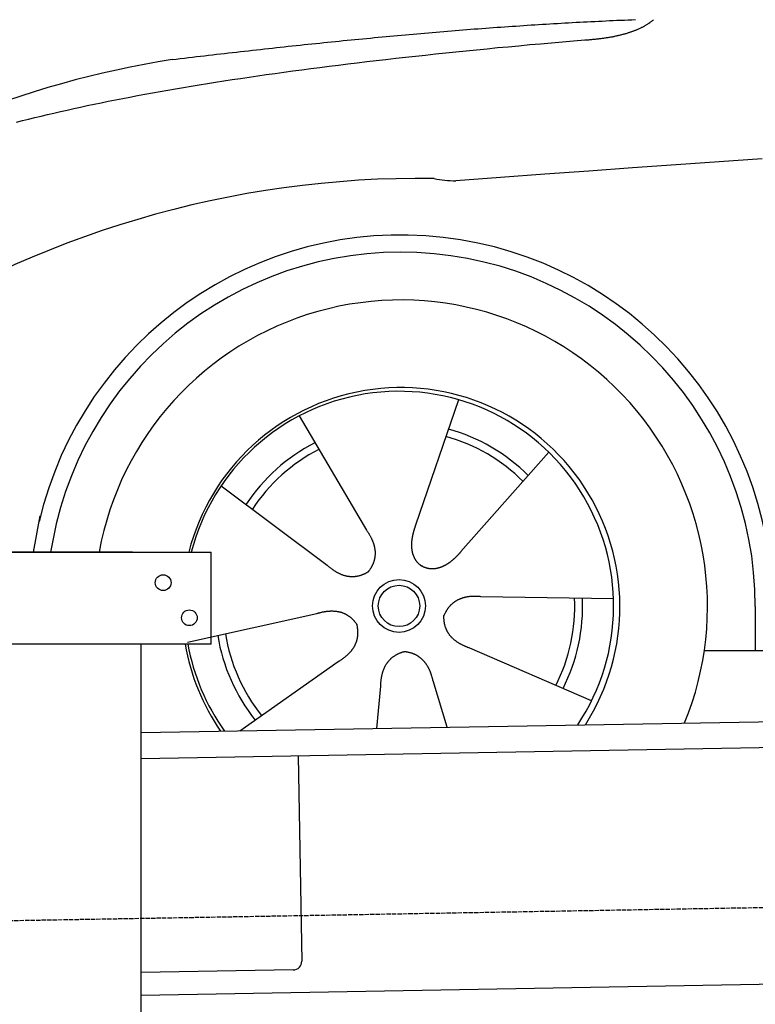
# Model space of a CAD drawing. Extents: x 562 to 7231, y 5917 to 11876.
# Tile 41 of 69: x 1594 to 2434, y 9672 to 10796. Entities that reach past the tile are written whole.
import ezdxf

# ---------------------------------------------------------------- set-up
doc = ezdxf.new("R2010")
doc.units = 0
doc.linetypes.add('GEN3', pattern=[6.25, 5, -1.25])
doc.layers.get('0').update_dxf_attribs({"linetype": 'CONTINUOUS'})
doc.layers.add('3', color=6, linetype='GEN3')
doc.layers.add('CAR', color=10, linetype='CONTINUOUS')

msp = doc.modelspace()

# ---------------------------------------------------------------- linework, layer by layer
for p, q in [((1072.775, 10188.018), (1812.775, 10188.018)), ((1722.775, 10188.018), (1482.775, 10188.018)), ((1722.775, 10188.018), (1732.775, 10188.018)), ((1732.775, 10188.018), (1812.775, 10188.018)), ((1812.775, 10083.018), (1812.775, 10188.018)), ((1812.775, 10083.018), (1072.775, 10083.018)), ((1732.775, 8027.85), (1732.775, 10083.018)), ((1732.775, 9982.073), (4386.088, 10028.386)), ((4381.612, 9998.304), (1732.775, 9952.068)), ((1911.989, 9955.196), (1916.072, 9721.232)), ((4146.361, 9724.156), (1732.775, 9682.027)), ((1906.248, 9711.059), (1732.775, 9708.031))]:
    msp.add_line(p, q)
for centre in [(1757.775, 10153.018), (1787.775, 10113.018)]:
    msp.add_circle(centre, 9)
msp.add_arc((1906.074, 9721.057), 10, 271, 1)
at = {"layer": '3'}
msp.add_line((1175.278, 9760.296), (6230.452, 9848.534), dxfattribs=at)
at = {"layer": 'CAR'}
for p, q in [((2094.863, 10361.897), (2045.882, 10218.621)), ((1913.012, 10343.327), (1989.943, 10212.908)), ((2198.036, 10301.923), (2097.773, 10188.457)), ((1824.092, 10263.737), (1945.22, 10172.878)), ((1609.664, 10188.018), (1617.499, 10229.242)), ((1631.71, 10201.223), (1629.2, 10188.018)), ((2271.892, 10134.712), (2120.492, 10137.021)), ((2433.72, 10125.898), (2433.748, 10075.488)), ((1785.558, 10085.048), (1933.367, 10117.912)), ((2246.736, 10018.056), (2107.839, 10078.348)), ((2375.535, 10075.456), (4424.796, 10076.584)), ((1845.364, 9984.038), (1957.618, 10063.008)), ((2082.173, 9988.171), (2065.941, 10040.847)), ((2001.64, 9986.766), (2006.231, 10034.749))]:
    msp.add_line(p, q, dxfattribs=at)
for points in [[(1768.16, 10750.2, 0), (1772.78, 10750.7, 0), (1777.4, 10751.3, 0), (1782.01, 10751.8, 0), (1786.62, 10752.4, 0), (1791.23, 10752.9, 0), (1795.83, 10753.4, 0), (1800.43, 10754, 0), (1805.02, 10754.5, 0), (1809.61, 10755, 0), (1814.2, 10755.6, 0), (1818.78, 10756.1, 0), (1823.36, 10756.6, 0), (1827.93, 10757.1, 0), (1832.5, 10757.7, 0), (1837.07, 10758.2, 0), (1841.63, 10758.7, 0), (1846.19, 10759.2, 0), (1850.75, 10759.7, 0), (1855.3, 10760.2, 0), (1859.84, 10760.7, 0), (1864.39, 10761.2, 0), (1868.93, 10761.7, 0), (1873.46, 10762.2, 0), (1877.99, 10762.7, 0), (1882.52, 10763.2, 0), (1887.05, 10763.7, 0), (1891.57, 10764.2, 0), (1896.08, 10764.7, 0), (1900.59, 10765.2, 0), (1905.1, 10765.7, 0), (1909.61, 10766.1, 0), (1914.11, 10766.6, 0), (1918.61, 10767.1, 0), (1923.1, 10767.6, 0), (1927.59, 10768, 0), (1932.08, 10768.5, 0), (1936.56, 10768.9, 0), (1941.04, 10769.4, 0), (1945.52, 10769.9, 0), (1949.99, 10770.3, 0), (1954.46, 10770.8, 0), (1958.92, 10771.2, 0), (1963.38, 10771.7, 0), (1967.84, 10772.1, 0), (1972.29, 10772.5, 0), (1976.74, 10773, 0), (1981.19, 10773.4, 0), (1985.63, 10773.8, 0), (1990.07, 10774.3, 0), (1994.51, 10774.7, 0), (1998.94, 10775.1, 0), (2003.37, 10775.5, 0), (2007.8, 10776, 0), (2012.22, 10776.4, 0), (2016.64, 10776.8, 0), (2021.05, 10777.2, 0), (2025.46, 10777.6, 0), (2029.87, 10778, 0), (2034.28, 10778.4, 0), (2038.68, 10778.8, 0), (2043.08, 10779.2, 0), (2047.47, 10779.6, 0), (2051.86, 10779.9, 0), (2056.25, 10780.3, 0), (2060.63, 10780.7, 0), (2065.01, 10781.1, 0), (2069.39, 10781.4, 0), (2073.77, 10781.8, 0), (2078.14, 10782.2, 0), (2082.51, 10782.5, 0), (2086.87, 10782.9, 0), (2091.23, 10783.3, 0), (2095.59, 10783.6, 0), (2099.94, 10783.9, 0), (2104.3, 10784.3, 0), (2108.64, 10784.6, 0), (2112.99, 10785, 0), (2117.33, 10785.3, 0), (2121.67, 10785.6, 0), (2126, 10786, 0), (2130.34, 10786.3, 0), (2134.67, 10786.6, 0), (2138.99, 10786.9, 0), (2143.31, 10787.2, 0), (2147.63, 10787.5, 0), (2151.95, 10787.8, 0), (2156.26, 10788.1, 0), (2160.57, 10788.4, 0), (2164.88, 10788.7, 0), (2169.18, 10789, 0), (2173.49, 10789.3, 0), (2177.78, 10789.6, 0), (2182.08, 10789.8, 0), (2186.37, 10790.1, 0), (2190.66, 10790.4, 0), (2194.94, 10790.6, 0), (2199.23, 10790.9, 0), (2203.51, 10791.2, 0), (2207.78, 10791.4, 0), (2212.06, 10791.6, 0), (2216.33, 10791.9, 0), (2220.6, 10792.1, 0), (2224.86, 10792.4, 0), (2229.12, 10792.6, 0), (2233.38, 10792.8, 0), (2237.64, 10793, 0), (2241.89, 10793.3, 0), (2246.14, 10793.5, 0), (2250.39, 10793.7, 0), (2254.64, 10793.9, 0), (2258.88, 10794.1, 0), (2263.12, 10794.3, 0), (2267.35, 10794.5, 0), (2271.59, 10794.7, 0), (2275.82, 10794.9, 0), (2280.05, 10795, 0), (2284.27, 10795.2, 0), (2288.49, 10795.4, 0), (2292.71, 10795.5, 0), (2296.93, 10795.7, 0)], [(2239.09, 10772.5, 0), (2240.25, 10772.6, 0), (2241.39, 10772.7, 0), (2242.53, 10772.8, 0), (2243.66, 10772.8, 0), (2244.79, 10772.9, 0), (2245.91, 10773, 0), (2247.02, 10773.1, 0), (2248.13, 10773.2, 0), (2249.22, 10773.3, 0), (2250.31, 10773.4, 0), (2251.4, 10773.5, 0), (2252.48, 10773.6, 0), (2253.55, 10773.7, 0), (2254.61, 10773.9, 0), (2255.66, 10774, 0), (2256.71, 10774.1, 0), (2257.75, 10774.2, 0), (2258.79, 10774.4, 0), (2259.82, 10774.5, 0), (2260.84, 10774.6, 0), (2261.85, 10774.8, 0), (2262.86, 10774.9, 0), (2263.86, 10775.1, 0), (2264.85, 10775.2, 0), (2265.84, 10775.4, 0), (2266.82, 10775.6, 0), (2267.79, 10775.7, 0), (2268.75, 10775.9, 0), (2269.71, 10776.1, 0), (2270.66, 10776.2, 0), (2271.61, 10776.4, 0), (2272.55, 10776.6, 0), (2273.48, 10776.8, 0), (2274.4, 10777, 0), (2275.31, 10777.2, 0), (2276.22, 10777.4, 0), (2277.13, 10777.6, 0), (2278.02, 10777.8, 0), (2278.91, 10778, 0), (2279.79, 10778.2, 0), (2280.67, 10778.4, 0), (2281.53, 10778.6, 0), (2282.39, 10778.9, 0), (2283.25, 10779.1, 0), (2284.09, 10779.3, 0), (2284.93, 10779.6, 0), (2285.76, 10779.8, 0), (2286.59, 10780, 0), (2287.41, 10780.3, 0), (2288.22, 10780.5, 0), (2289.02, 10780.8, 0), (2289.82, 10781, 0), (2290.61, 10781.3, 0), (2291.4, 10781.6, 0), (2292.17, 10781.8, 0), (2292.94, 10782.1, 0), (2293.7, 10782.4, 0), (2294.46, 10782.6, 0), (2295.21, 10782.9, 0), (2295.95, 10783.2, 0), (2296.68, 10783.5, 0), (2297.41, 10783.8, 0), (2298.13, 10784.1, 0), (2298.85, 10784.4, 0), (2299.55, 10784.7, 0), (2300.25, 10785, 0), (2300.94, 10785.3, 0), (2301.63, 10785.6, 0), (2302.31, 10785.9, 0), (2302.98, 10786.2, 0), (2303.65, 10786.6, 0), (2304.3, 10786.9, 0), (2304.95, 10787.2, 0), (2305.6, 10787.6, 0), (2306.23, 10787.9, 0), (2306.86, 10788.2, 0), (2307.49, 10788.6, 0), (2308.1, 10788.9, 0), (2308.71, 10789.3, 0), (2309.31, 10789.6, 0), (2309.91, 10790, 0), (2310.5, 10790.4, 0), (2311.08, 10790.7, 0), (2311.65, 10791.1, 0), (2312.22, 10791.5, 0), (2312.78, 10791.9, 0), (2313.33, 10792.2, 0), (2313.88, 10792.6, 0), (2314.42, 10793, 0), (2314.95, 10793.4, 0), (2315.47, 10793.8, 0), (2315.99, 10794.2, 0), (2316.5, 10794.6, 0), (2317.01, 10795, 0), (2317.5, 10795.4, 0)], [(1590.32, 10678.6, 0), (1597.22, 10680.4, 0), (1604.22, 10682.1, 0), (1611.3, 10683.9, 0), (1618.48, 10685.6, 0), (1625.74, 10687.4, 0), (1633.1, 10689.1, 0), (1640.54, 10690.8, 0), (1648.08, 10692.5, 0), (1655.7, 10694.2, 0), (1663.42, 10695.9, 0), (1671.22, 10697.5, 0), (1679.12, 10699.2, 0), (1687.11, 10700.8, 0), (1695.18, 10702.5, 0), (1703.35, 10704.1, 0), (1711.6, 10705.7, 0), (1719.95, 10707.3, 0), (1728.38, 10708.9, 0), (1736.91, 10710.5, 0), (1745.52, 10712.1, 0), (1754.23, 10713.6, 0), (1763.02, 10715.2, 0), (1771.91, 10716.7, 0), (1780.88, 10718.2, 0), (1789.95, 10719.7, 0), (1799.1, 10721.2, 0), (1808.34, 10722.7, 0), (1817.68, 10724.2, 0), (1827.1, 10725.7, 0), (1836.62, 10727.2, 0), (1846.22, 10728.6, 0), (1855.92, 10730, 0), (1865.7, 10731.5, 0), (1875.58, 10732.9, 0), (1885.54, 10734.3, 0), (1895.6, 10735.7, 0), (1905.74, 10737.1, 0), (1915.98, 10738.4, 0), (1926.3, 10739.8, 0), (1936.72, 10741.2, 0), (1947.22, 10742.5, 0), (1957.82, 10743.8, 0), (1968.5, 10745.2, 0), (1979.28, 10746.5, 0), (1990.14, 10747.8, 0), (2001.1, 10749.1, 0), (2012.14, 10750.3, 0), (2023.28, 10751.6, 0), (2034.5, 10752.8, 0), (2045.82, 10754.1, 0), (2057.22, 10755.3, 0), (2068.72, 10756.5, 0), (2080.3, 10757.8, 0), (2091.98, 10759, 0), (2103.74, 10760.2, 0), (2115.6, 10761.3, 0), (2127.54, 10762.5, 0), (2139.57, 10763.7, 0), (2151.7, 10764.8, 0), (2163.91, 10765.9, 0), (2176.22, 10767.1, 0), (2188.61, 10768.2, 0), (2201.1, 10769.3, 0), (2213.67, 10770.4, 0), (2226.34, 10771.5, 0), (2239.09, 10772.5, 0)], [(2441.43, 10636.9, 0), (2392.53, 10633.4, 0), (2343.28, 10629.9, 0), (2293.68, 10626.4, 0), (2243.74, 10622.8, 0), (2193.46, 10619.2, 0), (2142.83, 10615.5, 0), (2091.86, 10611.8, 0)], [(2045.88, 10218.6, 0), (2045.77, 10218.3, 0), (2045.67, 10218, 0), (2045.56, 10217.7, 0), (2045.45, 10217.3, 0), (2045.34, 10217, 0), (2045.24, 10216.7, 0), (2045.13, 10216.4, 0), (2045.03, 10216.1, 0), (2044.92, 10215.7, 0), (2044.82, 10215.4, 0), (2044.71, 10215.1, 0), (2044.61, 10214.8, 0), (2044.51, 10214.4, 0), (2044.41, 10214.1, 0), (2044.31, 10213.8, 0), (2044.21, 10213.5, 0), (2044.11, 10213.1, 0), (2044.02, 10212.8, 0), (2043.92, 10212.5, 0), (2043.83, 10212.1, 0), (2043.73, 10211.8, 0), (2043.64, 10211.5, 0), (2043.55, 10211.2, 0), (2043.46, 10210.8, 0), (2043.37, 10210.5, 0), (2043.28, 10210.2, 0), (2043.2, 10209.8, 0), (2043.11, 10209.5, 0), (2043.03, 10209.2, 0), (2042.95, 10208.8, 0), (2042.87, 10208.5, 0), (2042.79, 10208.2, 0), (2042.71, 10207.8, 0), (2042.64, 10207.5, 0), (2042.56, 10207.2, 0), (2042.49, 10206.8, 0), (2042.42, 10206.5, 0), (2042.35, 10206.2, 0), (2042.29, 10205.8, 0), (2042.22, 10205.5, 0), (2042.16, 10205.2, 0), (2042.1, 10204.8, 0), (2042.04, 10204.5, 0), (2041.98, 10204.2, 0), (2041.92, 10203.8, 0), (2041.87, 10203.5, 0), (2041.82, 10203.1, 0), (2041.77, 10202.8, 0), (2041.72, 10202.5, 0), (2041.68, 10202.1, 0), (2041.63, 10201.8, 0), (2041.59, 10201.5, 0), (2041.55, 10201.1, 0), (2041.52, 10200.8, 0), (2041.48, 10200.5, 0), (2041.45, 10200.1, 0), (2041.42, 10199.8, 0), (2041.39, 10199.5, 0), (2041.37, 10199.1, 0), (2041.35, 10198.8, 0), (2041.33, 10198.5, 0), (2041.31, 10198.1, 0), (2041.29, 10197.8, 0), (2041.28, 10197.5, 0), (2041.27, 10197.1, 0), (2041.26, 10196.8, 0), (2041.26, 10196.5, 0), (2041.25, 10196.2, 0), (2041.25, 10195.8, 0), (2041.26, 10195.5, 0), (2041.26, 10195.2, 0), (2041.27, 10194.8, 0), (2041.28, 10194.5, 0), (2041.29, 10194.2, 0), (2041.31, 10193.9, 0), (2041.33, 10193.5, 0), (2041.35, 10193.2, 0), (2041.37, 10192.9, 0), (2041.4, 10192.6, 0), (2041.43, 10192.2, 0), (2041.46, 10191.9, 0), (2041.49, 10191.6, 0), (2041.53, 10191.3, 0), (2041.57, 10191, 0), (2041.62, 10190.6, 0), (2041.66, 10190.3, 0), (2041.71, 10190, 0), (2041.76, 10189.7, 0), (2041.82, 10189.4, 0), (2041.88, 10189.1, 0), (2041.94, 10188.8, 0), (2042, 10188.4, 0), (2042.07, 10188.1, 0), (2042.14, 10187.8, 0), (2042.21, 10187.5, 0), (2042.29, 10187.2, 0), (2042.37, 10186.9, 0), (2042.45, 10186.6, 0), (2042.53, 10186.3, 0), (2042.62, 10186, 0), (2042.71, 10185.7, 0), (2042.81, 10185.4, 0), (2042.91, 10185.1, 0), (2043.01, 10184.8, 0), (2043.11, 10184.5, 0), (2043.22, 10184.2, 0), (2043.33, 10183.9, 0), (2043.44, 10183.7, 0), (2043.56, 10183.4, 0), (2043.67, 10183.1, 0), (2043.8, 10182.8, 0), (2043.92, 10182.5, 0), (2044.05, 10182.2, 0), (2044.18, 10182, 0), (2044.32, 10181.7, 0), (2044.46, 10181.4, 0), (2044.6, 10181.1, 0), (2044.74, 10180.9, 0), (2044.89, 10180.6, 0), (2045.04, 10180.3, 0), (2045.19, 10180.1, 0), (2045.35, 10179.8, 0), (2045.51, 10179.5, 0), (2045.68, 10179.3, 0), (2045.84, 10179, 0), (2046.01, 10178.8, 0), (2046.19, 10178.5, 0), (2046.36, 10178.3, 0), (2046.54, 10178, 0), (2046.73, 10177.8, 0), (2046.91, 10177.5, 0), (2047.1, 10177.3, 0), (2047.29, 10177, 0), (2047.49, 10176.8, 0), (2047.69, 10176.6, 0), (2047.89, 10176.3, 0), (2048.09, 10176.1, 0), (2048.3, 10175.9, 0), (2048.51, 10175.7, 0), (2048.73, 10175.4, 0), (2048.95, 10175.2, 0), (2049.17, 10175, 0), (2049.39, 10174.8, 0), (2049.62, 10174.6, 0), (2049.85, 10174.4, 0), (2050.08, 10174.2, 0), (2050.32, 10174, 0), (2050.56, 10173.8, 0), (2050.8, 10173.6, 0), (2051.05, 10173.4, 0), (2051.29, 10173.2, 0), (2051.55, 10173, 0), (2051.8, 10172.8, 0), (2052.06, 10172.7, 0), (2052.32, 10172.5, 0), (2052.58, 10172.3, 0), (2052.85, 10172.2, 0), (2053.12, 10172, 0), (2053.39, 10171.8, 0)], [(1989.94, 10212.9, 0), (1990.33, 10212.4, 0), (1990.71, 10211.8, 0), (1991.08, 10211.3, 0), (1991.44, 10210.7, 0), (1991.79, 10210.2, 0), (1992.14, 10209.6, 0), (1992.48, 10209.1, 0), (1992.81, 10208.6, 0), (1993.13, 10208, 0), (1993.45, 10207.5, 0), (1993.76, 10206.9, 0), (1994.06, 10206.4, 0), (1994.35, 10205.9, 0), (1994.64, 10205.3, 0), (1994.91, 10204.8, 0), (1995.18, 10204.3, 0), (1995.45, 10203.7, 0), (1995.7, 10203.2, 0), (1995.95, 10202.7, 0), (1996.18, 10202.1, 0), (1996.42, 10201.6, 0), (1996.64, 10201.1, 0), (1996.85, 10200.6, 0), (1997.06, 10200, 0), (1997.26, 10199.5, 0), (1997.45, 10199, 0), (1997.64, 10198.5, 0), (1997.81, 10198, 0), (1997.98, 10197.4, 0), (1998.15, 10196.9, 0), (1998.3, 10196.4, 0), (1998.44, 10195.9, 0), (1998.58, 10195.4, 0), (1998.71, 10194.9, 0), (1998.84, 10194.3, 0), (1998.95, 10193.8, 0), (1999.06, 10193.3, 0), (1999.16, 10192.8, 0), (1999.25, 10192.3, 0), (1999.33, 10191.8, 0), (1999.41, 10191.3, 0), (1999.48, 10190.8, 0), (1999.54, 10190.3, 0), (1999.59, 10189.8, 0), (1999.64, 10189.3, 0), (1999.67, 10188.8, 0), (1999.7, 10188.3, 0), (1999.73, 10187.8, 0), (1999.74, 10187.3, 0), (1999.75, 10186.8, 0), (1999.75, 10186.3, 0), (1999.74, 10185.8, 0), (1999.72, 10185.3, 0), (1999.7, 10184.8, 0), (1999.66, 10184.3, 0), (1999.62, 10183.8, 0), (1999.58, 10183.3, 0), (1999.52, 10182.9, 0), (1999.46, 10182.4, 0), (1999.39, 10181.9, 0), (1999.31, 10181.4, 0), (1999.22, 10180.9, 0), (1999.13, 10180.4, 0), (1999.03, 10180, 0), (1998.92, 10179.5, 0), (1998.8, 10179, 0), (1998.68, 10178.5, 0), (1998.54, 10178, 0), (1998.4, 10177.6, 0), (1998.26, 10177.1, 0), (1998.1, 10176.6, 0), (1997.94, 10176.1, 0), (1997.77, 10175.7, 0), (1997.59, 10175.2, 0), (1997.4, 10174.7, 0), (1997.21, 10174.3, 0), (1997, 10173.8, 0), (1996.79, 10173.3, 0), (1996.58, 10172.9, 0), (1996.35, 10172.4, 0), (1996.12, 10171.9, 0), (1995.88, 10171.5, 0), (1995.63, 10171, 0), (1995.37, 10170.6, 0), (1995.11, 10170.1, 0), (1994.84, 10169.6, 0), (1994.56, 10169.2, 0), (1994.27, 10168.7, 0), (1993.98, 10168.3, 0), (1993.67, 10167.8, 0), (1993.36, 10167.4, 0), (1993.04, 10166.9, 0), (1992.72, 10166.5, 0), (1992.38, 10166, 0), (1992.04, 10165.6, 0)], [(2097.77, 10188.5, 0), (2097.55, 10188.2, 0), (2097.33, 10188, 0), (2097.1, 10187.7, 0), (2096.88, 10187.4, 0), (2096.65, 10187.2, 0), (2096.42, 10186.9, 0), (2096.2, 10186.7, 0), (2095.97, 10186.4, 0), (2095.74, 10186.2, 0), (2095.51, 10185.9, 0), (2095.28, 10185.7, 0), (2095.05, 10185.4, 0), (2094.81, 10185.2, 0), (2094.58, 10184.9, 0), (2094.35, 10184.7, 0), (2094.11, 10184.4, 0), (2093.87, 10184.2, 0), (2093.64, 10184, 0), (2093.4, 10183.7, 0), (2093.16, 10183.5, 0), (2092.92, 10183.2, 0), (2092.68, 10183, 0), (2092.44, 10182.7, 0), (2092.19, 10182.5, 0), (2091.95, 10182.3, 0), (2091.71, 10182, 0), (2091.46, 10181.8, 0), (2091.21, 10181.5, 0), (2090.97, 10181.3, 0), (2090.72, 10181.1, 0), (2090.47, 10180.8, 0), (2090.22, 10180.6, 0), (2089.97, 10180.4, 0), (2089.71, 10180.1, 0), (2089.46, 10179.9, 0), (2089.2, 10179.7, 0), (2088.95, 10179.4, 0), (2088.69, 10179.2, 0), (2088.43, 10179, 0), (2088.18, 10178.8, 0), (2087.92, 10178.6, 0), (2087.66, 10178.3, 0), (2087.39, 10178.1, 0), (2087.13, 10177.9, 0), (2086.87, 10177.7, 0), (2086.6, 10177.5, 0), (2086.34, 10177.3, 0), (2086.07, 10177.1, 0), (2085.8, 10176.9, 0), (2085.53, 10176.6, 0), (2085.27, 10176.4, 0), (2084.99, 10176.2, 0), (2084.72, 10176, 0), (2084.45, 10175.8, 0), (2084.18, 10175.7, 0), (2083.9, 10175.5, 0), (2083.63, 10175.3, 0), (2083.35, 10175.1, 0), (2083.07, 10174.9, 0), (2082.8, 10174.7, 0), (2082.52, 10174.5, 0), (2082.24, 10174.3, 0), (2081.96, 10174.2, 0), (2081.68, 10174, 0), (2081.39, 10173.8, 0), (2081.11, 10173.7, 0), (2080.83, 10173.5, 0), (2080.54, 10173.3, 0), (2080.25, 10173.2, 0), (2079.97, 10173, 0), (2079.68, 10172.8, 0), (2079.39, 10172.7, 0), (2079.1, 10172.5, 0), (2078.81, 10172.4, 0), (2078.52, 10172.2, 0), (2078.23, 10172.1, 0), (2077.94, 10171.9, 0), (2077.64, 10171.8, 0), (2077.35, 10171.7, 0), (2077.06, 10171.5, 0), (2076.76, 10171.4, 0), (2076.47, 10171.3, 0), (2076.17, 10171.1, 0), (2075.87, 10171, 0), (2075.57, 10170.9, 0), (2075.28, 10170.8, 0), (2074.98, 10170.7, 0), (2074.68, 10170.6, 0), (2074.38, 10170.5, 0), (2074.08, 10170.4, 0), (2073.78, 10170.3, 0), (2073.47, 10170.2, 0), (2073.17, 10170.1, 0), (2072.87, 10170, 0), (2072.57, 10169.9, 0), (2072.26, 10169.8, 0), (2071.96, 10169.7, 0), (2071.66, 10169.6, 0), (2071.35, 10169.6, 0), (2071.05, 10169.5, 0), (2070.74, 10169.4, 0), (2070.43, 10169.4, 0), (2070.13, 10169.3, 0), (2069.82, 10169.2, 0), (2069.52, 10169.2, 0), (2069.21, 10169.1, 0), (2068.9, 10169.1, 0), (2068.6, 10169, 0), (2068.29, 10169, 0), (2067.98, 10169, 0), (2067.67, 10168.9, 0), (2067.37, 10168.9, 0), (2067.06, 10168.9, 0), (2066.75, 10168.8, 0), (2066.44, 10168.8, 0), (2066.14, 10168.8, 0), (2065.83, 10168.8, 0), (2065.52, 10168.8, 0), (2065.22, 10168.8, 0), (2064.91, 10168.8, 0), (2064.6, 10168.8, 0), (2064.3, 10168.8, 0), (2063.99, 10168.8, 0), (2063.68, 10168.8, 0), (2063.38, 10168.8, 0), (2063.07, 10168.8, 0), (2062.77, 10168.9, 0), (2062.46, 10168.9, 0), (2062.16, 10168.9, 0), (2061.85, 10169, 0), (2061.55, 10169, 0), (2061.25, 10169.1, 0), (2060.95, 10169.1, 0), (2060.64, 10169.2, 0), (2060.34, 10169.2, 0), (2060.04, 10169.3, 0), (2059.74, 10169.3, 0), (2059.44, 10169.4, 0), (2059.15, 10169.5, 0), (2058.85, 10169.6, 0), (2058.55, 10169.6, 0), (2058.26, 10169.7, 0), (2057.96, 10169.8, 0), (2057.67, 10169.9, 0), (2057.37, 10170, 0), (2057.08, 10170.1, 0), (2056.79, 10170.2, 0), (2056.5, 10170.3, 0), (2056.21, 10170.4, 0), (2055.92, 10170.6, 0), (2055.64, 10170.7, 0), (2055.35, 10170.8, 0), (2055.07, 10170.9, 0), (2054.79, 10171.1, 0), (2054.51, 10171.2, 0), (2054.23, 10171.4, 0), (2053.95, 10171.5, 0), (2053.67, 10171.7, 0), (2053.39, 10171.8, 0)], [(1945.22, 10172.9, 0), (1945.72, 10172.4, 0), (1946.22, 10172, 0), (1946.73, 10171.6, 0), (1947.23, 10171.2, 0), (1947.73, 10170.7, 0), (1948.23, 10170.3, 0), (1948.73, 10169.9, 0), (1949.23, 10169.5, 0), (1949.73, 10169.2, 0), (1950.24, 10168.8, 0), (1950.74, 10168.4, 0), (1951.24, 10168.1, 0), (1951.74, 10167.7, 0), (1952.24, 10167.4, 0), (1952.74, 10167, 0), (1953.23, 10166.7, 0), (1953.73, 10166.4, 0), (1954.23, 10166.1, 0), (1954.73, 10165.8, 0), (1955.23, 10165.5, 0), (1955.73, 10165.2, 0), (1956.23, 10164.9, 0), (1956.72, 10164.6, 0), (1957.22, 10164.4, 0), (1957.72, 10164.1, 0), (1958.22, 10163.9, 0), (1958.71, 10163.6, 0), (1959.21, 10163.4, 0), (1959.71, 10163.2, 0), (1960.2, 10163, 0), (1960.7, 10162.8, 0), (1961.2, 10162.5, 0), (1961.69, 10162.4, 0), (1962.19, 10162.2, 0), (1962.68, 10162, 0), (1963.18, 10161.8, 0), (1963.68, 10161.7, 0), (1964.17, 10161.5, 0), (1964.66, 10161.4, 0), (1965.16, 10161.2, 0), (1965.65, 10161.1, 0), (1966.15, 10161, 0), (1966.64, 10160.8, 0), (1967.14, 10160.7, 0), (1967.63, 10160.6, 0), (1968.12, 10160.5, 0), (1968.62, 10160.5, 0), (1969.11, 10160.4, 0), (1969.6, 10160.3, 0), (1970.09, 10160.3, 0), (1970.59, 10160.2, 0), (1971.08, 10160.2, 0), (1971.57, 10160.1, 0), (1972.06, 10160.1, 0), (1972.55, 10160.1, 0), (1973.04, 10160, 0), (1973.53, 10160, 0), (1974.03, 10160, 0), (1974.52, 10160, 0), (1975.01, 10160.1, 0), (1975.5, 10160.1, 0), (1975.99, 10160.1, 0), (1976.48, 10160.2, 0), (1976.97, 10160.2, 0), (1977.46, 10160.3, 0), (1977.94, 10160.3, 0), (1978.43, 10160.4, 0), (1978.92, 10160.5, 0), (1979.41, 10160.6, 0), (1979.9, 10160.7, 0), (1980.39, 10160.8, 0), (1980.88, 10160.9, 0), (1981.36, 10161, 0), (1981.85, 10161.1, 0), (1982.34, 10161.3, 0), (1982.83, 10161.4, 0), (1983.31, 10161.5, 0), (1983.8, 10161.7, 0), (1984.29, 10161.9, 0), (1984.77, 10162, 0), (1985.26, 10162.2, 0), (1985.74, 10162.4, 0), (1986.23, 10162.6, 0), (1986.72, 10162.8, 0), (1987.2, 10163, 0), (1987.69, 10163.2, 0), (1988.17, 10163.5, 0), (1988.66, 10163.7, 0), (1989.14, 10163.9, 0), (1989.62, 10164.2, 0), (1990.11, 10164.5, 0), (1990.59, 10164.7, 0), (1991.08, 10165, 0), (1991.56, 10165.3, 0), (1992.04, 10165.6, 0)], [(2120.49, 10137, 0), (2119.82, 10137.1, 0), (2119.16, 10137.1, 0), (2118.5, 10137.2, 0), (2117.85, 10137.2, 0), (2117.2, 10137.3, 0), (2116.56, 10137.3, 0), (2115.92, 10137.3, 0), (2115.29, 10137.4, 0), (2114.66, 10137.4, 0), (2114.03, 10137.4, 0), (2113.41, 10137.4, 0), (2112.8, 10137.4, 0), (2112.19, 10137.4, 0), (2111.58, 10137.3, 0), (2110.98, 10137.3, 0), (2110.39, 10137.3, 0), (2109.79, 10137.3, 0), (2109.21, 10137.2, 0), (2108.63, 10137.2, 0), (2108.05, 10137.1, 0), (2107.48, 10137.1, 0), (2106.91, 10137, 0), (2106.35, 10136.9, 0), (2105.79, 10136.8, 0), (2105.23, 10136.8, 0), (2104.69, 10136.7, 0), (2104.14, 10136.6, 0), (2103.6, 10136.5, 0), (2103.07, 10136.4, 0), (2102.54, 10136.2, 0), (2102.01, 10136.1, 0), (2101.49, 10136, 0), (2100.98, 10135.9, 0), (2100.47, 10135.7, 0), (2099.96, 10135.6, 0), (2099.46, 10135.4, 0), (2098.97, 10135.3, 0), (2098.47, 10135.1, 0), (2097.99, 10134.9, 0), (2097.51, 10134.7, 0), (2097.03, 10134.6, 0), (2096.56, 10134.4, 0), (2096.09, 10134.2, 0), (2095.63, 10134, 0), (2095.17, 10133.8, 0), (2094.71, 10133.5, 0), (2094.26, 10133.3, 0), (2093.82, 10133.1, 0), (2093.38, 10132.9, 0), (2092.95, 10132.6, 0), (2092.52, 10132.4, 0), (2092.09, 10132.1, 0), (2091.67, 10131.9, 0), (2091.26, 10131.6, 0), (2090.85, 10131.3, 0), (2090.44, 10131, 0), (2090.04, 10130.8, 0), (2089.64, 10130.5, 0), (2089.25, 10130.2, 0), (2088.86, 10129.9, 0), (2088.48, 10129.6, 0), (2088.1, 10129.3, 0), (2087.73, 10128.9, 0), (2087.36, 10128.6, 0), (2087, 10128.3, 0), (2086.64, 10127.9, 0), (2086.29, 10127.6, 0), (2085.94, 10127.2, 0), (2085.59, 10126.9, 0), (2085.25, 10126.5, 0), (2084.92, 10126.2, 0), (2084.59, 10125.8, 0), (2084.26, 10125.4, 0), (2083.94, 10125, 0), (2083.63, 10124.6, 0), (2083.32, 10124.2, 0), (2083.01, 10123.8, 0), (2082.71, 10123.4, 0), (2082.41, 10123, 0), (2082.12, 10122.5, 0), (2081.83, 10122.1, 0), (2081.55, 10121.7, 0), (2081.27, 10121.2, 0), (2081, 10120.8, 0), (2080.73, 10120.3, 0), (2080.47, 10119.9, 0), (2080.21, 10119.4, 0), (2079.96, 10118.9, 0), (2079.71, 10118.4, 0), (2079.46, 10117.9, 0), (2079.22, 10117.5, 0), (2078.99, 10117, 0), (2078.76, 10116.4, 0), (2078.53, 10115.9, 0), (2078.31, 10115.4, 0)], [(1933.37, 10117.9, 0), (1934.01, 10118.1, 0), (1934.64, 10118.3, 0), (1935.28, 10118.5, 0), (1935.91, 10118.7, 0), (1936.54, 10118.8, 0), (1937.16, 10119, 0), (1937.78, 10119.1, 0), (1938.4, 10119.3, 0), (1939.01, 10119.4, 0), (1939.62, 10119.6, 0), (1940.23, 10119.7, 0), (1940.83, 10119.8, 0), (1941.43, 10119.9, 0), (1942.03, 10120, 0), (1942.62, 10120.1, 0), (1943.21, 10120.2, 0), (1943.8, 10120.3, 0), (1944.38, 10120.4, 0), (1944.96, 10120.5, 0), (1945.53, 10120.5, 0), (1946.11, 10120.6, 0), (1946.68, 10120.6, 0), (1947.24, 10120.7, 0), (1947.8, 10120.7, 0), (1948.36, 10120.7, 0), (1948.92, 10120.8, 0), (1949.47, 10120.8, 0), (1950.02, 10120.8, 0), (1950.57, 10120.8, 0), (1951.11, 10120.8, 0), (1951.65, 10120.8, 0), (1952.18, 10120.7, 0), (1952.71, 10120.7, 0), (1953.24, 10120.7, 0), (1953.77, 10120.6, 0), (1954.29, 10120.6, 0), (1954.81, 10120.5, 0), (1955.32, 10120.5, 0), (1955.83, 10120.4, 0), (1956.34, 10120.3, 0), (1956.84, 10120.2, 0), (1957.35, 10120.1, 0), (1957.84, 10120, 0), (1958.34, 10119.9, 0), (1958.83, 10119.8, 0), (1959.32, 10119.7, 0), (1959.8, 10119.6, 0), (1960.28, 10119.5, 0), (1960.76, 10119.3, 0), (1961.23, 10119.2, 0), (1961.7, 10119, 0), (1962.17, 10118.9, 0), (1962.63, 10118.7, 0), (1963.1, 10118.5, 0), (1963.55, 10118.3, 0), (1964.01, 10118.1, 0), (1964.46, 10117.9, 0), (1964.9, 10117.7, 0), (1965.35, 10117.5, 0), (1965.79, 10117.3, 0), (1966.22, 10117.1, 0), (1966.66, 10116.9, 0), (1967.09, 10116.6, 0), (1967.51, 10116.4, 0), (1967.94, 10116.1, 0), (1968.35, 10115.9, 0), (1968.77, 10115.6, 0), (1969.18, 10115.3, 0), (1969.59, 10115, 0), (1970, 10114.8, 0), (1970.4, 10114.5, 0), (1970.8, 10114.2, 0), (1971.2, 10113.8, 0), (1971.59, 10113.5, 0), (1971.98, 10113.2, 0), (1972.36, 10112.9, 0), (1972.75, 10112.5, 0), (1973.12, 10112.2, 0), (1973.5, 10111.8, 0), (1973.87, 10111.5, 0), (1974.24, 10111.1, 0), (1974.61, 10110.8, 0), (1974.97, 10110.4, 0), (1975.33, 10110, 0), (1975.68, 10109.6, 0), (1976.03, 10109.2, 0), (1976.38, 10108.8, 0), (1976.73, 10108.4, 0), (1977.07, 10108, 0), (1977.4, 10107.5, 0), (1977.74, 10107.1, 0), (1978.07, 10106.6, 0), (1978.4, 10106.2, 0), (1978.72, 10105.7, 0), (1979.04, 10105.3, 0)], [(2107.84, 10078.3, 0), (2107.21, 10078.6, 0), (2106.58, 10078.8, 0), (2105.96, 10079, 0), (2105.34, 10079.2, 0), (2104.74, 10079.5, 0), (2104.14, 10079.7, 0), (2103.54, 10079.9, 0), (2102.96, 10080.2, 0), (2102.38, 10080.4, 0), (2101.81, 10080.7, 0), (2101.24, 10080.9, 0), (2100.68, 10081.2, 0), (2100.13, 10081.5, 0), (2099.59, 10081.7, 0), (2099.05, 10082, 0), (2098.52, 10082.3, 0), (2097.99, 10082.5, 0), (2097.48, 10082.8, 0), (2096.97, 10083.1, 0), (2096.46, 10083.4, 0), (2095.97, 10083.7, 0), (2095.48, 10084, 0), (2094.99, 10084.3, 0), (2094.52, 10084.6, 0), (2094.05, 10084.9, 0), (2093.59, 10085.2, 0), (2093.13, 10085.5, 0), (2092.68, 10085.8, 0), (2092.24, 10086.1, 0), (2091.81, 10086.5, 0), (2091.38, 10086.8, 0), (2090.96, 10087.1, 0), (2090.54, 10087.5, 0), (2090.14, 10087.8, 0), (2089.74, 10088.1, 0), (2089.34, 10088.5, 0), (2088.96, 10088.8, 0), (2088.58, 10089.2, 0), (2088.2, 10089.5, 0), (2087.84, 10089.9, 0), (2087.48, 10090.3, 0), (2087.13, 10090.6, 0), (2086.78, 10091, 0), (2086.44, 10091.4, 0), (2086.11, 10091.8, 0), (2085.79, 10092.1, 0), (2085.47, 10092.5, 0), (2085.16, 10092.9, 0), (2084.85, 10093.3, 0), (2084.56, 10093.7, 0), (2084.27, 10094.1, 0), (2083.98, 10094.5, 0), (2083.71, 10094.9, 0), (2083.44, 10095.3, 0), (2083.18, 10095.8, 0), (2082.92, 10096.2, 0), (2082.67, 10096.6, 0), (2082.43, 10097, 0), (2082.19, 10097.5, 0), (2081.97, 10097.9, 0), (2081.74, 10098.3, 0), (2081.53, 10098.8, 0), (2081.32, 10099.2, 0), (2081.12, 10099.7, 0), (2080.93, 10100.1, 0), (2080.74, 10100.6, 0), (2080.56, 10101, 0), (2080.39, 10101.5, 0), (2080.22, 10102, 0), (2080.06, 10102.4, 0), (2079.91, 10102.9, 0), (2079.76, 10103.4, 0), (2079.62, 10103.9, 0), (2079.49, 10104.4, 0), (2079.37, 10104.8, 0), (2079.25, 10105.3, 0), (2079.14, 10105.8, 0), (2079.03, 10106.3, 0), (2078.94, 10106.8, 0), (2078.85, 10107.4, 0), (2078.76, 10107.9, 0), (2078.68, 10108.4, 0), (2078.61, 10108.9, 0), (2078.55, 10109.4, 0), (2078.5, 10109.9, 0), (2078.45, 10110.5, 0), (2078.4, 10111, 0), (2078.37, 10111.6, 0), (2078.34, 10112.1, 0), (2078.32, 10112.6, 0), (2078.3, 10113.2, 0), (2078.29, 10113.7, 0), (2078.29, 10114.3, 0), (2078.3, 10114.9, 0), (2078.31, 10115.4, 0)], [(1957.62, 10063, 0), (1958.19, 10063.3, 0), (1958.76, 10063.7, 0), (1959.33, 10064, 0), (1959.88, 10064.4, 0), (1960.43, 10064.7, 0), (1960.97, 10065.1, 0), (1961.5, 10065.4, 0), (1962.03, 10065.8, 0), (1962.54, 10066.2, 0), (1963.05, 10066.5, 0), (1963.56, 10066.9, 0), (1964.05, 10067.2, 0), (1964.54, 10067.6, 0), (1965.02, 10068, 0), (1965.49, 10068.4, 0), (1965.96, 10068.7, 0), (1966.41, 10069.1, 0), (1966.86, 10069.5, 0), (1967.31, 10069.9, 0), (1967.74, 10070.2, 0), (1968.17, 10070.6, 0), (1968.59, 10071, 0), (1969, 10071.4, 0), (1969.41, 10071.8, 0), (1969.8, 10072.2, 0), (1970.19, 10072.6, 0), (1970.58, 10073, 0), (1970.95, 10073.4, 0), (1971.32, 10073.8, 0), (1971.68, 10074.2, 0), (1972.03, 10074.6, 0), (1972.38, 10075, 0), (1972.72, 10075.4, 0), (1973.05, 10075.8, 0), (1973.37, 10076.3, 0), (1973.68, 10076.7, 0), (1973.99, 10077.1, 0), (1974.29, 10077.5, 0), (1974.59, 10077.9, 0), (1974.87, 10078.4, 0), (1975.15, 10078.8, 0), (1975.42, 10079.2, 0), (1975.68, 10079.7, 0), (1975.94, 10080.1, 0), (1976.19, 10080.5, 0), (1976.43, 10081, 0), (1976.66, 10081.4, 0), (1976.88, 10081.9, 0), (1977.1, 10082.3, 0), (1977.31, 10082.8, 0), (1977.52, 10083.2, 0), (1977.71, 10083.7, 0), (1977.9, 10084.1, 0), (1978.08, 10084.6, 0), (1978.25, 10085, 0), (1978.42, 10085.5, 0), (1978.58, 10086, 0), (1978.73, 10086.4, 0), (1978.87, 10086.9, 0), (1979.01, 10087.4, 0), (1979.14, 10087.9, 0), (1979.26, 10088.3, 0), (1979.37, 10088.8, 0), (1979.48, 10089.3, 0), (1979.57, 10089.8, 0), (1979.66, 10090.3, 0), (1979.75, 10090.7, 0), (1979.82, 10091.2, 0), (1979.89, 10091.7, 0), (1979.95, 10092.2, 0), (1980.01, 10092.7, 0), (1980.05, 10093.2, 0), (1980.09, 10093.7, 0), (1980.12, 10094.2, 0), (1980.15, 10094.7, 0), (1980.16, 10095.2, 0), (1980.17, 10095.7, 0), (1980.17, 10096.2, 0), (1980.16, 10096.8, 0), (1980.15, 10097.3, 0), (1980.13, 10097.8, 0), (1980.1, 10098.3, 0), (1980.06, 10098.8, 0), (1980.02, 10099.4, 0), (1979.97, 10099.9, 0), (1979.91, 10100.4, 0), (1979.84, 10100.9, 0), (1979.77, 10101.5, 0), (1979.69, 10102, 0), (1979.6, 10102.6, 0), (1979.5, 10103.1, 0), (1979.4, 10103.6, 0), (1979.29, 10104.2, 0), (1979.17, 10104.7, 0), (1979.04, 10105.3, 0)], [(2006.23, 10034.7, 0), (2006.24, 10035.4, 0), (2006.26, 10036.1, 0), (2006.28, 10036.7, 0), (2006.31, 10037.4, 0), (2006.34, 10038, 0), (2006.38, 10038.7, 0), (2006.42, 10039.3, 0), (2006.47, 10040, 0), (2006.53, 10040.6, 0), (2006.59, 10041.2, 0), (2006.66, 10041.8, 0), (2006.73, 10042.4, 0), (2006.81, 10043, 0), (2006.89, 10043.6, 0), (2006.98, 10044.2, 0), (2007.07, 10044.8, 0), (2007.17, 10045.4, 0), (2007.28, 10046, 0), (2007.39, 10046.6, 0), (2007.51, 10047.1, 0), (2007.63, 10047.7, 0), (2007.76, 10048.2, 0), (2007.89, 10048.8, 0), (2008.03, 10049.3, 0), (2008.18, 10049.9, 0), (2008.33, 10050.4, 0), (2008.49, 10050.9, 0), (2008.65, 10051.5, 0), (2008.82, 10052, 0), (2008.99, 10052.5, 0), (2009.17, 10053, 0), (2009.36, 10053.5, 0), (2009.55, 10054, 0), (2009.74, 10054.5, 0), (2009.95, 10055, 0), (2010.15, 10055.5, 0), (2010.37, 10055.9, 0), (2010.58, 10056.4, 0), (2010.81, 10056.9, 0), (2011.04, 10057.3, 0), (2011.27, 10057.8, 0), (2011.52, 10058.2, 0), (2011.76, 10058.7, 0), (2012.02, 10059.1, 0), (2012.27, 10059.6, 0), (2012.54, 10060, 0), (2012.81, 10060.4, 0), (2013.08, 10060.8, 0), (2013.36, 10061.2, 0), (2013.65, 10061.6, 0), (2013.94, 10062, 0), (2014.24, 10062.4, 0), (2014.54, 10062.8, 0), (2014.85, 10063.2, 0), (2015.16, 10063.6, 0), (2015.49, 10064, 0), (2015.81, 10064.3, 0), (2016.14, 10064.7, 0), (2016.48, 10065, 0), (2016.82, 10065.4, 0), (2017.17, 10065.7, 0), (2017.52, 10066.1, 0), (2017.88, 10066.4, 0), (2018.25, 10066.7, 0), (2018.62, 10067.1, 0), (2019, 10067.4, 0), (2019.38, 10067.7, 0), (2019.77, 10068, 0), (2020.16, 10068.3, 0), (2020.56, 10068.6, 0), (2020.96, 10068.9, 0), (2021.37, 10069.2, 0), (2021.79, 10069.5, 0), (2022.21, 10069.7, 0), (2022.64, 10070, 0), (2023.07, 10070.3, 0), (2023.51, 10070.5, 0), (2023.95, 10070.8, 0), (2024.4, 10071, 0), (2024.86, 10071.3, 0), (2025.32, 10071.5, 0), (2025.78, 10071.8, 0), (2026.26, 10072, 0), (2026.73, 10072.2, 0), (2027.22, 10072.4, 0), (2027.71, 10072.6, 0), (2028.2, 10072.8, 0), (2028.7, 10073, 0), (2029.21, 10073.2, 0), (2029.72, 10073.4, 0), (2030.24, 10073.6, 0), (2030.76, 10073.8, 0), (2031.29, 10074, 0), (2031.82, 10074.1, 0), (2032.36, 10074.3, 0)], [(2065.94, 10040.8, 0), (2065.8, 10041.5, 0), (2065.65, 10042.1, 0), (2065.49, 10042.8, 0), (2065.33, 10043.4, 0), (2065.17, 10044.1, 0), (2065, 10044.7, 0), (2064.83, 10045.3, 0), (2064.65, 10045.9, 0), (2064.47, 10046.5, 0), (2064.29, 10047.1, 0), (2064.1, 10047.7, 0), (2063.9, 10048.3, 0), (2063.7, 10048.9, 0), (2063.5, 10049.4, 0), (2063.29, 10050, 0), (2063.08, 10050.5, 0), (2062.86, 10051.1, 0), (2062.64, 10051.6, 0), (2062.42, 10052.2, 0), (2062.19, 10052.7, 0), (2061.95, 10053.2, 0), (2061.72, 10053.8, 0), (2061.47, 10054.3, 0), (2061.22, 10054.8, 0), (2060.97, 10055.3, 0), (2060.72, 10055.8, 0), (2060.46, 10056.3, 0), (2060.19, 10056.7, 0), (2059.92, 10057.2, 0), (2059.65, 10057.7, 0), (2059.37, 10058.1, 0), (2059.09, 10058.6, 0), (2058.8, 10059, 0), (2058.51, 10059.5, 0), (2058.21, 10059.9, 0), (2057.91, 10060.3, 0), (2057.61, 10060.8, 0), (2057.3, 10061.2, 0), (2056.98, 10061.6, 0), (2056.67, 10062, 0), (2056.34, 10062.4, 0), (2056.02, 10062.8, 0), (2055.68, 10063.2, 0), (2055.35, 10063.6, 0), (2055.01, 10063.9, 0), (2054.66, 10064.3, 0), (2054.31, 10064.6, 0), (2053.96, 10065, 0), (2053.6, 10065.3, 0), (2053.24, 10065.7, 0), (2052.87, 10066, 0), (2052.5, 10066.3, 0), (2052.13, 10066.7, 0), (2051.75, 10067, 0), (2051.36, 10067.3, 0), (2050.97, 10067.6, 0), (2050.58, 10067.9, 0), (2050.18, 10068.2, 0), (2049.78, 10068.4, 0), (2049.37, 10068.7, 0), (2048.96, 10069, 0), (2048.55, 10069.3, 0), (2048.13, 10069.5, 0), (2047.7, 10069.8, 0), (2047.28, 10070, 0), (2046.84, 10070.2, 0), (2046.4, 10070.5, 0), (2045.96, 10070.7, 0), (2045.52, 10070.9, 0), (2045.07, 10071.1, 0), (2044.61, 10071.3, 0), (2044.15, 10071.5, 0), (2043.69, 10071.7, 0), (2043.22, 10071.9, 0), (2042.75, 10072.1, 0), (2042.27, 10072.2, 0), (2041.79, 10072.4, 0), (2041.3, 10072.6, 0), (2040.81, 10072.7, 0), (2040.32, 10072.9, 0), (2039.82, 10073, 0), (2039.31, 10073.1, 0), (2038.8, 10073.3, 0), (2038.29, 10073.4, 0), (2037.77, 10073.5, 0), (2037.25, 10073.6, 0), (2036.73, 10073.7, 0), (2036.2, 10073.8, 0), (2035.66, 10073.9, 0), (2035.12, 10074, 0), (2034.58, 10074, 0), (2034.03, 10074.1, 0), (2033.48, 10074.2, 0), (2032.92, 10074.2, 0), (2032.36, 10074.3, 0)]]:
    msp.add_polyline3d(points, dxfattribs=at)
for radius in [30.149, 23.625]:
    msp.add_circle((2027.031, 10126.475), radius, dxfattribs=at)
for centre, radius, start, end in [((1944.493, 9641.794), 1122.346, 99.039453, 125.437686), ((2052.078, 9473.294), 1141.189, 89.248758, 123.671184), ((2091.473, 10729.189), 117.375, 257.985519, 270.188375), ((2029.157, 10125.675), 424.162, 0.190822, 166.728928), ((2029.157, 10125.675), 404.563, 0.031542, 169.237431), ((2029.157, 10125.675), 350, 337.705895, 169.739621), ((2029.157, 10125.675), 250, 327.383499, 165.559734), ((2027.031, 10126.475), 245, 326.365049, 165.451768), ((2027.031, 10126.475), 209.639, 45.262002, 74.39945), ((2027.031, 10126.475), 200.649, 45.115177, 74.546276), ((2027.031, 10126.475), 209.639, 117.262002, 146.39945), ((2027.031, 10126.475), 200.649, 117.115177, 146.546276), ((2027.031, 10126.475), 200.649, 333.115177, 2.546276), ((2027.031, 10126.475), 209.639, 333.262002, 2.39945), ((2027.031, 10126.475), 209.639, 189.262002, 218.39945), ((2027.031, 10126.475), 200.649, 189.115177, 218.546276), ((2029.157, 10125.675), 250, 189.82442, 214.616501), ((2027.031, 10126.475), 245, 190.216986, 215.634951)]:
    msp.add_arc(centre, radius, start, end, dxfattribs=at)

doc.saveas('drawing.dxf')
